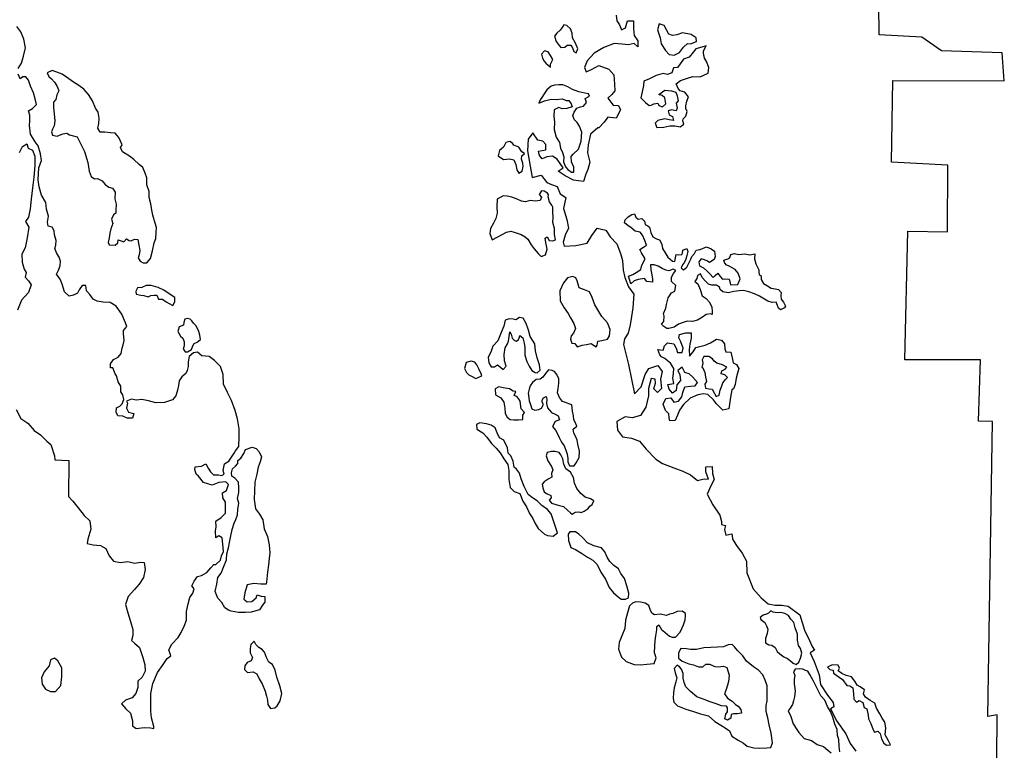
# Model space of a CAD drawing. Extents: x 85497 to 314014, y 760654 to 894511.
# Tile 11 of 25: x 134271 to 154966, y 842303 to 857671. Entities that reach past the tile are written whole.
import ezdxf

# ---------------------------------------------------------------- set-up
doc = ezdxf.new("R2010")
doc.units = 0
doc.layers.add('-RPA', color=1, linetype='CONTINUOUS')
doc.layers.add('RPA', color=3, linetype='CONTINUOUS')

msp = doc.modelspace()

# ---------------------------------------------------------------- linework, layer by layer
at = {"layer": '-RPA', "color": 0}
for points in [[(148495, 857210), (148487, 857293), (148387, 857361), (148203, 857396), (148085, 857355), (147993, 857339), (147918, 857364), (147868, 857457), (147818, 857549), (147710, 857584), (147675, 857458), (147733, 857290), (147757, 857165), (147848, 857021), (147923, 856937), (148024, 856928), (148141, 856978), (148226, 857094), (148310, 857169), (148369, 857160)], [(148703, 857124), (148611, 857092), (148485, 857059), (148434, 856992), (148342, 856884), (148224, 856843), (148156, 856743), (148097, 856668), (148013, 856660), (147979, 856551), (147887, 856519), (147795, 856536), (147652, 856495), (147509, 856429), (147391, 856380), (147382, 856288), (147356, 856154), (147330, 856028), (147422, 855927), (147505, 855868), (147547, 855876), (147597, 855901), (147681, 855917), (147706, 855866), (147781, 855841), (147849, 855899), (147833, 856025), (147775, 856075), (147708, 856101), (147834, 856192), (147968, 856175), (148060, 856149), (148093, 856073), (148109, 855964), (148067, 855914), (148091, 855813), (148066, 855755), (147974, 855772), (147898, 855756), (147923, 855672), (147989, 855638), (148014, 855554), (147922, 855563), (147830, 855589), (147687, 855548), (147628, 855498), (147661, 855406), (147812, 855413), (147938, 855438), (148038, 855437), (148155, 855419), (148231, 855477), (148206, 855545), (148215, 855586), (148274, 855645), (148300, 855737), (148275, 855804), (148276, 855862), (148293, 855954), (148327, 856046), (148253, 856147), (148152, 856173), (148111, 856224), (148070, 856325), (148162, 856391), (148305, 856440), (148422, 856473), (148573, 856472), (148741, 856546), (148759, 856663), (148710, 856789), (148668, 856865), (148644, 856966), (148644, 857016)], [(147415, 852643), (147341, 852769), (147308, 852837), (147384, 852886), (147443, 852928), (147410, 853029), (147360, 853138), (147310, 853205), (147210, 853223), (147118, 853299), (147060, 853333), (146985, 853400), (146994, 853459), (147061, 853525), (147137, 853575), (147196, 853591), (147220, 853516), (147270, 853474), (147346, 853490), (147404, 853431), (147420, 853364), (147471, 853338), (147512, 853304), (147537, 853195), (147578, 853103), (147653, 853060), (147720, 853043), (147769, 852951), (147785, 852858), (147835, 852766), (147893, 852673), (147993, 852589), (148043, 852588), (148052, 852664), (148069, 852731), (148120, 852722), (148187, 852730), (148204, 852763), (148212, 852822), (148296, 852855), (148313, 852796), (148295, 852712), (148270, 852637), (148244, 852570), (148202, 852512), (148176, 852453), (148226, 852411), (148294, 852469), (148336, 852553), (148379, 852636), (148396, 852687), (148455, 852753), (148489, 852820), (148573, 852836), (148707, 852894), (148807, 852851), (148874, 852800), (148890, 852691), (148865, 852625), (148772, 852567), (148714, 852601), (148663, 852618), (148597, 852643), (148546, 852577), (148562, 852493), (148645, 852450), (148712, 852391), (148779, 852324), (148845, 852248), (148887, 852289), (148946, 852339), (148996, 852272), (149046, 852213), (149088, 852221), (149180, 852212), (149196, 852161), (149213, 852094), (149363, 852102), (149415, 852219), (149374, 852336), (149307, 852420), (149199, 852480), (149123, 852514), (149082, 852564), (149074, 852615), (149158, 852639), (149200, 852672), (149217, 852731), (149293, 852756), (149385, 852730), (149510, 852746), (149619, 852728), (149720, 852744), (149719, 852644), (149744, 852535), (149810, 852408), (149809, 852358), (149817, 852308), (149859, 852282), (149859, 852207), (149908, 852123), (149992, 852072), (150067, 852021), (150150, 852012), (150217, 851995), (150275, 851936), (150267, 851861), (150274, 851794), (150324, 851726), (150366, 851642), (150349, 851609), (150264, 851568), (150223, 851601), (150198, 851660), (150173, 851727), (150090, 851720), (149998, 851754), (149923, 851796), (149823, 851855), (149714, 851907), (149597, 851949), (149488, 851975), (149396, 851967), (149279, 851951), (149161, 851927), (149052, 851945), (148994, 851995), (148978, 852046), (148919, 852088), (148819, 852089), (148752, 852106), (148685, 852173), (148619, 852249), (148578, 852325), (148519, 852292), (148501, 852225), (148459, 852167), (148526, 852116), (148575, 851998), (148616, 851864), (148700, 851805), (148766, 851737), (148816, 851628), (148823, 851536), (148823, 851469), (148790, 851486), (148697, 851470), (148621, 851412), (148520, 851354), (148411, 851321), (148303, 851330), (148219, 851305), (148118, 851264), (148025, 851206), (147916, 851174), (147874, 851174), (147807, 851216), (147758, 851267), (147808, 851325), (147817, 851434), (147801, 851493), (147852, 851601), (147869, 851677), (147904, 851819), (147972, 851927), (148039, 851960), (148065, 852077), (147973, 852162), (147974, 852204), (147974, 852254), (148016, 852329), (148059, 852396), (148009, 852421), (147916, 852388), (147849, 852406), (147774, 852440), (147691, 852490), (147607, 852516), (147532, 852517), (147539, 852408), (147555, 852307), (147572, 852215), (147571, 852148), (147454, 852165), (147404, 852224), (147270, 852209), (147186, 852176), (147118, 852117), (147069, 852277), (147162, 852310), (147229, 852351), (147330, 852418), (147347, 852510)], [(147761, 850580), (147728, 850622), (147687, 850731), (147796, 850722), (147821, 850814), (147889, 850872), (148023, 850854), (148072, 850762), (148097, 850670), (148197, 850669), (148215, 850761), (148165, 850895), (148124, 850979), (148141, 851046), (148276, 851087), (148385, 851087), (148384, 850969), (148358, 850844), (148340, 850735), (148348, 850593), (148424, 850684), (148483, 850776), (148676, 850825), (148794, 850874), (148920, 850949), (149020, 850931), (149087, 850855), (149094, 850746), (149111, 850688), (149219, 850679), (149244, 850561), (149268, 850452), (149335, 850418), (149385, 850334), (149359, 850234), (149333, 850133), (149307, 849999), (149273, 849907), (149239, 849883), (149213, 849732), (149187, 849581), (149178, 849489), (149052, 849457), (148919, 849592), (148852, 849676), (148736, 849786), (148644, 849803), (148526, 849779), (148367, 849713), (148223, 849580), (148139, 849455), (148096, 849354), (148045, 849237), (147936, 849230), (147920, 849297), (147912, 849381), (147845, 849448), (147796, 849583), (147855, 849700), (147956, 849716), (148022, 849623), (148115, 849647), (148191, 849739), (148208, 849831), (148251, 849948), (148368, 849964), (148469, 849972), (148520, 850038), (148412, 850156), (148345, 850224), (148253, 850250), (148195, 850359), (148103, 850293), (148144, 850200), (148160, 850083), (148084, 849991), (148066, 849874), (147990, 849816), (147924, 849900), (147891, 850001), (148017, 850017), (148001, 850134), (148010, 850226), (148019, 850335), (147953, 850444), (147878, 850504), (147828, 850546)], [(151567, 843793), (151658, 843666), (151717, 843657), (151784, 843615), (151799, 843489), (151807, 843380), (151857, 843313), (151916, 843354), (151991, 843312), (152024, 843203), (152074, 843177), (152106, 843043), (152114, 842968), (152164, 842867), (152213, 842732), (152238, 842682), (152305, 842707), (152355, 842656), (152388, 842547), (152437, 842454), (152487, 842412), (152571, 842420), (152530, 842504), (152464, 842630), (152473, 842773), (152457, 842898), (152399, 842982), (152349, 843067), (152283, 843193), (152242, 843294), (152150, 843353), (152050, 843421), (152009, 843488), (152026, 843572), (151934, 843639), (151876, 843673), (151826, 843757), (151752, 843850), (151643, 843876), (151551, 843918), (151476, 843977), (151502, 844028), (151477, 844095), (151351, 844104), (151250, 844054), (151300, 844004), (151367, 843987), (151375, 843928)]]:
    msp.add_lwpolyline(points, close=True, dxfattribs=at)
at = {"layer": 'RPA', "color": 0}
for points in [[(154802, 841192), (154815, 843051), (154622, 843011), (154715, 849217), (154422, 849228), (154465, 850518), (152873, 850520), (152942, 853225), (153771, 853211), (153781, 854610), (152592, 854677), (152621, 856394), (154966, 856386), (154920, 856973), (153647, 857015), (153230, 857303), (152334, 857351), (152310, 859906)], [(146806, 857766), (146822, 857649), (146880, 857565), (146921, 857455), (147005, 857497), (147048, 857647), (147174, 857646), (147173, 857479), (147188, 857336), (147263, 857227), (147262, 857101), (147187, 857169), (147061, 857145), (146936, 857154), (146768, 857172), (146550, 857089), (146348, 856965), (146196, 856807), (146145, 856665), (146178, 856573), (146287, 856622), (146447, 856705), (146656, 856628), (146756, 856510), (146771, 856317), (146779, 856175), (146719, 856100), (146635, 856017), (146743, 855873), (146860, 855864), (146901, 855772), (146808, 855597), (146683, 855614), (146632, 855623), (146556, 855515), (146447, 855398), (146421, 855398), (146270, 855265), (146218, 855039), (146209, 854872), (146257, 854671), (146215, 854520), (146172, 854420), (146121, 854269), (145911, 854296), (145736, 854389), (145586, 854482), (145695, 854557), (145571, 854734), (145471, 854801), (145354, 854786), (145253, 854744), (145195, 854812), (145178, 854904), (145329, 854936), (145330, 855045), (145264, 855113), (145163, 855139), (145055, 855290), (144962, 855157), (144944, 854914), (145000, 854587), (145041, 854352), (145234, 854401), (145350, 854249), (145450, 854207), (145567, 854164), (145633, 854005), (145750, 853928), (145698, 853703), (145772, 853468), (145804, 853283), (145736, 853141), (145693, 852991), (145718, 852907), (145961, 852922), (146196, 852971), (146297, 853129), (146407, 853287), (146591, 853244), (146682, 853101), (146824, 852958), (146898, 852756), (146939, 852605), (146954, 852404), (146987, 852245), (147069, 852052), (147177, 851900), (147158, 851607), (147132, 851431), (147106, 851256), (147062, 851080), (146986, 850955), (146960, 850838), (147066, 850418), (147196, 849798), (147331, 849947), (147417, 850206), (147493, 850332), (147686, 850397), (147777, 850271), (147743, 850112), (147758, 849911), (147674, 849828), (147599, 849904), (147633, 850029), (147626, 850113), (147542, 850122), (147490, 849913), (147489, 849762), (147429, 849520), (147319, 849344), (147143, 849295), (147000, 849321), (146824, 849222), (146839, 849038), (146939, 848895), (147131, 848868), (147298, 848808), (147440, 848640), (147639, 848429), (147781, 848336), (148023, 848242), (148207, 848174), (148374, 848098), (148516, 847979), (148658, 848012), (148751, 848003), (148693, 848162), (148694, 848263), (148828, 848270), (148835, 848128), (148868, 848002), (148800, 847868), (148723, 847693), (148839, 847466), (148988, 847247), (149021, 847113), (149021, 847054), (149104, 847029), (149087, 846945), (149111, 846828), (149237, 846860), (149253, 846760), (149253, 846743), (149336, 846608), (149460, 846448), (149551, 846280), (149558, 846037), (149690, 845701), (149856, 845508), (150006, 845381), (150148, 845355), (150291, 845354), (150425, 845336), (150666, 845150), (150765, 844831), (150872, 844613), (150930, 844487), (150980, 844411), (150887, 844353), (150970, 844168), (151077, 843891), (151100, 843690), (151250, 843463), (151366, 843311), (151382, 843219), (151315, 843177), (151447, 842917), (151638, 842648), (151729, 842446), (151845, 842286)], [(134239, 856645), (134307, 856754), (134350, 856904), (134393, 857080), (134361, 857264), (134295, 857416), (134212, 857525)], [(134196, 849473), (134298, 849280), (134439, 849182), (134578, 849028), (134709, 848936), (134845, 848805), (134928, 848737), (135006, 848500), (135011, 848413), (135302, 848401), (135294, 847639), (135389, 847543), (135503, 847406), (135625, 847239), (135743, 847131), (135770, 846957), (135702, 846747), (135693, 846656), (135816, 846623), (135969, 846612), (136085, 846547), (136149, 846395), (136243, 846281), (136393, 846251), (136543, 846276), (136683, 846243), (136814, 846258), (136888, 846253), (136910, 846109), (136873, 845937), (136784, 845799), (136683, 845685), (136548, 845538), (136497, 845367), (136541, 845196), (136598, 845012), (136648, 844841), (136651, 844717), (136619, 844613), (136683, 844556), (136791, 844465), (136857, 844257), (136901, 844099), (136907, 843965), (136848, 843840), (136754, 843758), (136753, 843624), (136711, 843498), (136636, 843406), (136494, 843358), (136414, 843282), (136502, 843178), (136601, 843087), (136645, 842926), (136645, 842821), (136722, 842760), (136889, 842782), (137022, 842775), (137093, 842762), (137091, 842801), (137042, 842986), (137026, 843128), (137028, 843304), (137029, 843497), (137072, 843706), (137166, 843940), (137285, 844107), (137369, 844232), (137445, 844290), (137404, 844416), (137472, 844533), (137599, 844674), (137666, 844783), (137726, 844917), (137777, 845042), (137778, 845226), (137813, 845385), (137847, 845519), (137907, 845611), (137941, 845703), (137891, 845762), (137942, 845862), (138010, 845962), (138094, 845978), (138203, 846044), (138288, 846144), (138355, 846211), (138397, 846210), (138490, 846302), (138516, 846394), (138558, 846486), (138542, 846637), (138527, 846771), (138460, 846813), (138392, 846772), (138385, 846914), (138403, 847006), (138395, 847124), (138504, 847198), (138597, 847290), (138598, 847407), (138599, 847524), (138541, 847617), (138533, 847718), (138617, 847767), (138660, 847893), (138602, 847952), (138459, 847936), (138316, 847878), (138133, 847938), (138033, 848073), (137983, 848115), (137950, 848208), (137959, 848266), (138093, 848282), (138186, 848332), (138235, 848239), (138285, 848163), (138343, 848096), (138452, 848095), (138511, 848086), (138569, 848111), (138545, 848187), (138579, 848329), (138664, 848387), (138782, 848554), (138807, 848604), (138875, 848695), (138885, 848896), (138886, 849064), (138846, 849274), (138797, 849450), (138723, 849660), (138640, 849828), (138558, 850005), (138551, 850206), (138493, 850374), (138368, 850500), (138252, 850585), (138101, 850603), (138009, 850679), (137925, 850663), (137833, 850588), (137815, 850471), (137815, 850378), (137789, 850295), (137763, 850228), (137679, 850162), (137620, 850078), (137611, 849978), (137585, 849877), (137550, 849760), (137483, 849677), (137315, 849620), (137131, 849612), (136980, 849655), (136838, 849682), (136720, 849666), (136620, 849691), (136519, 849650), (136536, 849608), (136518, 849499), (136559, 849415), (136668, 849390), (136642, 849289), (136533, 849290), (136442, 849332), (136333, 849342), (136300, 849417), (136309, 849509), (136376, 849542), (136427, 849592), (136461, 849684), (136436, 849777), (136395, 849844), (136396, 849961), (136338, 850054), (136305, 850180), (136280, 850222), (136231, 850348), (136181, 850348), (136181, 850432), (136240, 850524), (136341, 850573), (136401, 850648), (136426, 850765), (136444, 850832), (136469, 850924), (136454, 851067), (136454, 851134), (136522, 851217), (136497, 851293), (136415, 851477), (136299, 851646), (136173, 851722), (136023, 851732), (135897, 851749), (135814, 851792), (135747, 851893), (135673, 851969), (135665, 852078), (135581, 852078), (135522, 851986), (135488, 851920), (135404, 851878), (135311, 851854), (135212, 851947), (135162, 852106), (135121, 852215), (135047, 852316), (135089, 852400), (135123, 852492), (135132, 852592), (135099, 852676), (135050, 852752), (135009, 852861), (135034, 852928), (135035, 853029), (135002, 853146), (134994, 853230), (134953, 853306), (134869, 853331), (134853, 853415), (134879, 853541), (134838, 853684), (134823, 853826), (134731, 853978), (134682, 854154), (134658, 854305), (134668, 854439), (134677, 854556), (134728, 854707), (134712, 854849), (134663, 855017), (134597, 855101), (134498, 855261), (134474, 855446), (134483, 855546), (134484, 855663), (134459, 855756), (134543, 855805), (134628, 855889), (134595, 856006), (134562, 856132), (134496, 856275), (134455, 856401), (134397, 856468), (134338, 856469), (134280, 856427), (134238, 856528)], [(134265, 854880), (134327, 855005), (134420, 855061), (134450, 854969), (134544, 854927), (134589, 854798), (134590, 854603), (134569, 854359), (134543, 854134), (134510, 853894), (134488, 853695), (134454, 853514), (134396, 853424), (134461, 853305), (134431, 853080), (134383, 852873), (134317, 852738), (134322, 852571), (134366, 852423), (134404, 852354), (134384, 852256), (134457, 852176), (134510, 852093), (134453, 851931), (134312, 851772), (134227, 851563)], [(151506, 842268), (151498, 842386), (151491, 842528), (151458, 842612), (151451, 842738), (151401, 842855), (151360, 842998), (151311, 843116), (151253, 843225), (151195, 843360), (151112, 843452), (151046, 843578), (150980, 843713), (150947, 843772), (150881, 843898), (150839, 843965), (150789, 843982), (150731, 844008), (150655, 844017), (150572, 844009), (150538, 843951), (150562, 843875), (150553, 843800), (150553, 843699), (150568, 843557), (150559, 843431), (150533, 843347), (150516, 843264), (150465, 843189), (150423, 843130), (150481, 843013), (150530, 842862), (150605, 842744), (150646, 842676), (150762, 842550), (150913, 842507), (151030, 842422), (151163, 842380), (151255, 842304), (151330, 842253)]]:
    msp.add_lwpolyline(points, dxfattribs=at)
for points in [[(145513, 857323), (145546, 857214), (145612, 857129), (145645, 857087), (145729, 857095), (145780, 857137), (145855, 857136), (145888, 857077), (145921, 857002), (145971, 856976), (146006, 857060), (145956, 857177), (145890, 857287), (145882, 857387), (145849, 857480), (145774, 857547), (145707, 857564), (145674, 857506), (145631, 857448), (145564, 857389)], [(145425, 856670), (145425, 856737), (145476, 856837), (145427, 856921), (145377, 856997), (145301, 857014), (145242, 856948), (145259, 856864), (145292, 856797), (145333, 856754)], [(136289, 853668), (136289, 853601), (136246, 853568), (136204, 853476), (136228, 853384), (136186, 853275), (136168, 853183), (136151, 853083), (136133, 852982), (136150, 852932), (136275, 852931), (136334, 852981), (136343, 853039), (136402, 853022), (136460, 852997), (136519, 853063), (136569, 853029), (136611, 853021), (136687, 853054), (136754, 853045), (136778, 852927), (136794, 852818), (136785, 852726), (136759, 852659), (136801, 852592), (136868, 852558), (136943, 852558), (137019, 852649), (137062, 852808), (137097, 852975), (137131, 853067), (137140, 853201), (137149, 853302), (137116, 853394), (137067, 853562), (137051, 853663), (137027, 853797), (136995, 853931), (136995, 854057), (136946, 854200), (136947, 854342), (136906, 854443), (136857, 854560), (136782, 854628), (136673, 854729), (136582, 854797), (136490, 854856), (136432, 854890), (136390, 854983), (136424, 855041), (136358, 855192), (136317, 855234), (136275, 855285), (136183, 855294), (136058, 855303), (135965, 855304), (135916, 855388), (135933, 855488), (135942, 855597), (135918, 855723), (135868, 855807), (135803, 855967), (135720, 856101), (135620, 856211), (135512, 856287), (135403, 856355), (135253, 856465), (135161, 856524), (135053, 856567), (134953, 856601), (134852, 856552), (134885, 856476), (134943, 856425), (135001, 856358), (135051, 856282), (135076, 856232), (135092, 856173), (135049, 856089), (135032, 855989), (134981, 855939), (134981, 855822), (134996, 855688), (135012, 855545), (134995, 855436), (134961, 855370), (134943, 855311), (134960, 855244), (135060, 855218), (135178, 855268), (135262, 855284), (135320, 855250), (135479, 855207), (135553, 855055), (135636, 854896), (135701, 854669), (135733, 854485), (135775, 854375), (135841, 854325), (135908, 854333), (136008, 854282), (136067, 854206), (136142, 854147), (136225, 854129), (136275, 854045), (136274, 853903), (136298, 853794)], [(145185, 855918), (145303, 855967), (145445, 856000), (145546, 855991), (145680, 856006), (145755, 855972), (145814, 855972), (145863, 855904), (145880, 855837), (145771, 855805), (145670, 855797), (145603, 855823), (145502, 855773), (145501, 855639), (145509, 855513), (145508, 855362), (145548, 855203), (145615, 855085), (145639, 854968), (145680, 854875), (145705, 854783), (145704, 854683), (145745, 854573), (145795, 854523), (145870, 854464), (145920, 854463), (145921, 854572), (145872, 854681), (145864, 854790), (145906, 854840), (146016, 854948), (146076, 855116), (146085, 855308), (146036, 855434), (145986, 855510), (145928, 855569), (145895, 855653), (145929, 855728), (145980, 855812), (146056, 855836), (146123, 855852), (146182, 855927), (146157, 856011), (146250, 856061), (146225, 856111), (146150, 856129), (146024, 856155), (145891, 856206), (145790, 856257), (145690, 856299), (145606, 856300), (145514, 856292), (145439, 856276), (145354, 856193), (145295, 856110), (145244, 856035), (145210, 855984)], [(144826, 854890), (144759, 854991), (144659, 855033), (144626, 855075), (144576, 855109), (144492, 855085), (144441, 854993), (144357, 854918), (144331, 854809), (144439, 854733), (144565, 854741), (144657, 854723), (144698, 854623), (144723, 854513), (144764, 854446), (144831, 854488), (144857, 854580), (144849, 854655), (144816, 854739), (144825, 854806), (144884, 854856)], [(145188, 853991), (145238, 853940), (145212, 853865), (145112, 853857), (145003, 853866), (144902, 853842), (144818, 853851), (144727, 853894), (144618, 853936), (144518, 853962), (144434, 853963), (144308, 853896), (144298, 853737), (144306, 853603), (144280, 853486), (144229, 853394), (144169, 853278), (144152, 853177), (144201, 853043), (144319, 853101), (144411, 853150), (144504, 853200), (144596, 853224), (144688, 853198), (144814, 853156), (144897, 853105), (144955, 853054), (145021, 852936), (145088, 852852), (145171, 852751), (145229, 852692), (145322, 852725), (145356, 852842), (145332, 852985), (145316, 853077), (145358, 853102), (145399, 853026), (145474, 853017), (145533, 853042), (145509, 853151), (145510, 853276), (145477, 853402), (145486, 853511), (145479, 853629), (145479, 853729), (145455, 853771), (145405, 853839), (145380, 853948), (145389, 853989), (145364, 854023), (145298, 854065), (145239, 854074)], [(146389, 850791), (146406, 850824), (146423, 850908), (146507, 850924), (146624, 850948), (146667, 851023), (146684, 851157), (146627, 851292), (146510, 851426), (146361, 851670), (146304, 851830), (146246, 851948), (146146, 851990), (146029, 852033), (145988, 852176), (145963, 852243), (145896, 852268), (145787, 852244), (145703, 852136), (145626, 851969), (145633, 851759), (145716, 851608), (145799, 851490), (145848, 851398), (145915, 851280), (145956, 851179), (145913, 851079), (145863, 851020), (145845, 850954), (145878, 850870), (145937, 850861), (145987, 850793), (146096, 850826), (146188, 850842), (146280, 850858), (146330, 850825)], [(136713, 851948), (136721, 851897), (136821, 851880), (136880, 851871), (136972, 851845), (137030, 851870), (137097, 851878), (137156, 851878), (137189, 851794), (137273, 851793), (137348, 851734), (137414, 851700), (137490, 851657), (137532, 851733), (137533, 851825), (137433, 851892), (137299, 851985), (137182, 852037), (137032, 852079), (136931, 852080), (136839, 852039), (136747, 852031), (136721, 851973)], [(144573, 851105), (144598, 851055), (144622, 850971), (144672, 850920), (144714, 850911), (144756, 850944), (144773, 850995), (144782, 851028), (144849, 850977), (144873, 850868), (144889, 850776), (144888, 850617), (144929, 850483), (144978, 850382), (145036, 850289), (145103, 850247), (145145, 850246), (145212, 850296), (145196, 850414), (145147, 850556), (145115, 850707), (145099, 850850), (145000, 851010), (144967, 851144), (144918, 851278), (144851, 851396), (144776, 851405), (144700, 851355), (144642, 851373), (144558, 851382), (144474, 851349), (144448, 851223), (144389, 851089), (144320, 850914), (144219, 850806), (144176, 850680), (144117, 850572), (144133, 850455), (144182, 850370), (144249, 850370), (144317, 850411), (144375, 850361), (144433, 850310), (144493, 850385), (144460, 850494), (144452, 850628), (144478, 850771), (144521, 850854), (144547, 850912)], [(137981, 851235), (137923, 851286), (137889, 851336), (137856, 851370), (137798, 851387), (137739, 851371), (137722, 851304), (137713, 851245), (137621, 851212), (137595, 851112), (137653, 851011), (137703, 850969), (137727, 850893), (137727, 850810), (137709, 850751), (137751, 850684), (137801, 850683), (137885, 850733), (137911, 850808), (137936, 850858), (138004, 850891), (138071, 850941), (138055, 851034), (138039, 851109)], [(148631, 850348), (148672, 850247), (148688, 850154), (148704, 850062), (148670, 850004), (148686, 849920), (148762, 849903), (148829, 849902), (148878, 849810), (148911, 849742), (148970, 849776), (148996, 849876), (149030, 849968), (149047, 850035), (149106, 850101), (149149, 850143), (149090, 850202), (149015, 850219), (149032, 850286), (149100, 850319), (149133, 850361), (149042, 850412), (148925, 850446), (148866, 850488), (148833, 850539), (148758, 850590), (148649, 850590), (148615, 850515), (148631, 850448), (148606, 850356)], [(143988, 850179), (143972, 850221), (143922, 850330), (143881, 850414), (143840, 850465), (143764, 850491), (143655, 850458), (143621, 850333), (143662, 850248), (143712, 850198), (143771, 850172), (143862, 850121)], [(145909, 849336), (145893, 849437), (145877, 849571), (145811, 849588), (145744, 849622), (145677, 849640), (145619, 849724), (145578, 849825), (145587, 849917), (145604, 850025), (145605, 850118), (145564, 850210), (145514, 850269), (145464, 850294), (145388, 850303), (145321, 850228), (145270, 850153), (145211, 850112), (145127, 850104), (145051, 850038), (145001, 849971), (144983, 849896), (144958, 849812), (144974, 849720), (144982, 849653), (145006, 849577), (145039, 849485), (145098, 849459), (145181, 849475), (145240, 849500), (145283, 849575), (145250, 849626), (145250, 849668), (145284, 849718), (145334, 849742), (145351, 849692), (145342, 849600), (145366, 849508), (145449, 849407), (145524, 849373), (145591, 849339), (145616, 849255), (145523, 849222), (145472, 849113), (145530, 849037), (145572, 848962), (145613, 848886), (145662, 848785), (145712, 848709), (145753, 848617), (145778, 848533), (145794, 848441), (145794, 848374), (145827, 848290), (145927, 848289), (145969, 848347), (146029, 848464), (146038, 848598), (146006, 848741), (145989, 848825), (145957, 848909), (145915, 848976), (145907, 849060), (145983, 849118), (145950, 849202), (145917, 849252), (145909, 849336)], [(144698, 849847), (144640, 849856), (144565, 849907), (144431, 849925), (144339, 849951), (144263, 849909), (144270, 849783), (144387, 849716), (144445, 849623), (144470, 849497), (144477, 849388), (144518, 849313), (144577, 849262), (144660, 849253), (144753, 849252), (144845, 849260), (144845, 849352), (144879, 849411), (144813, 849486), (144789, 849646), (144756, 849705), (144723, 849747), (144664, 849764)], [(143880, 849057), (144005, 848981), (144088, 848888), (144188, 848754), (144288, 848661), (144371, 848560), (144445, 848433), (144528, 848316), (144552, 848190), (144551, 847997), (144583, 847829), (144667, 847745), (144784, 847702), (144850, 847543), (144924, 847425), (144990, 847282), (145056, 847181), (145106, 847072), (145172, 846971), (145230, 846912), (145305, 846852), (145364, 846819), (145481, 846809), (145574, 846876), (145516, 847044), (145467, 847195), (145442, 847279), (145368, 847371), (145243, 847456), (145151, 847549), (145051, 847617), (144959, 847684), (144877, 847852), (144811, 848012), (144778, 848130), (144712, 848214), (144662, 848256), (144646, 848382), (144597, 848499), (144538, 848550), (144522, 848667), (144448, 848827), (144356, 848878), (144307, 848979), (144266, 849088), (144182, 849139), (144082, 849173), (143940, 849191), (143872, 849158)], [(138857, 848397), (138916, 848447), (138984, 848547), (139018, 848631), (139161, 848680), (139244, 848654), (139303, 848579), (139352, 848478), (139326, 848369), (139284, 848260), (139257, 848110), (139214, 847942), (139205, 847758), (139203, 847582), (139227, 847381), (139310, 847272), (139385, 847154), (139408, 846961), (139483, 846801), (139515, 846625), (139531, 846457), (139513, 846340), (139504, 846206), (139477, 846047), (139459, 845838), (139453, 845799), (139338, 845799), (139196, 845809), (139053, 845785), (139002, 845617), (138984, 845484), (139051, 845424), (139151, 845432), (139244, 845507), (139261, 845574), (139345, 845548), (139424, 845535), (139423, 845419), (139372, 845353), (139313, 845261), (139136, 845212), (139019, 845204), (138868, 845205), (138718, 845232), (138659, 845249), (138584, 845300), (138518, 845409), (138435, 845502), (138377, 845645), (138412, 845795), (138438, 845937), (138506, 846029), (138557, 846154), (138616, 846313), (138626, 846439), (138660, 846564), (138678, 846673), (138712, 846815), (138738, 846949), (138781, 847083), (138815, 847158), (138849, 847258), (138858, 847367), (138876, 847501), (138852, 847602), (138878, 847727), (138878, 847828), (138871, 847945), (138796, 848029), (138729, 848072), (138721, 848139), (138747, 848222), (138806, 848280), (138857, 848339)], [(146341, 847549), (146266, 847591), (146157, 847626), (146065, 847702), (145982, 847811), (145933, 847920), (145909, 848038), (145851, 848155), (145751, 848223), (145710, 848324), (145685, 848433), (145644, 848517), (145611, 848568), (145527, 848585), (145452, 848586), (145359, 848569), (145334, 848494), (145375, 848393), (145449, 848276), (145474, 848200), (145448, 848125), (145456, 848049), (145381, 848008), (145296, 847950), (145254, 847900), (145270, 847824), (145295, 847741), (145345, 847707), (145437, 847664), (145445, 847614), (145403, 847564), (145452, 847505), (145586, 847462), (145703, 847428), (145786, 847352), (145845, 847301), (145886, 847267), (145945, 847309), (146021, 847317), (146071, 847308), (146138, 847332), (146222, 847391), (146256, 847441), (146307, 847474)], [(145834, 846899), (145800, 846849), (145807, 846715), (145856, 846572), (145957, 846530), (146082, 846453), (146207, 846369), (146315, 846301), (146407, 846208), (146489, 846048), (146581, 845905), (146663, 845729), (146754, 845619), (146846, 845535), (146913, 845484), (147005, 845483), (147064, 845508), (147073, 845609), (147032, 845760), (146983, 845919), (146908, 846020), (146858, 846121), (146758, 846189), (146675, 846273), (146617, 846366), (146568, 846475), (146501, 846559), (146342, 846602), (146209, 846670), (146101, 846780), (146026, 846847), (145951, 846898)], [(147556, 845186), (147523, 845262), (147498, 845346), (147415, 845397), (147323, 845422), (147214, 845423), (147155, 845399), (147088, 845340), (147045, 845198), (147002, 845039), (146992, 844864), (146924, 844713), (146873, 844571), (146855, 844429), (146921, 844261), (147021, 844168), (147188, 844108), (147322, 844099), (147456, 844115), (147531, 844123), (147607, 844130), (147650, 844247), (147617, 844356), (147618, 844499), (147627, 844608), (147644, 844708), (147662, 844834), (147663, 844909), (147705, 844942), (147763, 844841), (147829, 844791), (147929, 844706), (147988, 844681), (148055, 844680), (148156, 844788), (148224, 844939), (148258, 845047), (148267, 845131), (148268, 845181), (148193, 845232), (148092, 845224), (148000, 845183), (147932, 845167), (147865, 845142), (147731, 845168), (147614, 845152)], [(149850, 845053), (149933, 844994), (149966, 844918), (149999, 844851), (149982, 844759), (149948, 844658), (149947, 844566), (150014, 844524), (150081, 844515), (150148, 844464), (150189, 844380), (150247, 844330), (150330, 844270), (150406, 844236), (150472, 844186), (150531, 844135), (150589, 844109), (150648, 844159), (150682, 844243), (150708, 844343), (150684, 844444), (150642, 844511), (150618, 844620), (150619, 844746), (150569, 844880), (150545, 844989), (150478, 845065), (150429, 845141), (150354, 845183), (150270, 845201), (150195, 845193), (150111, 845210), (150061, 845236), (150010, 845186), (149968, 845169), (149901, 845145), (149834, 845095)], [(139200, 844598), (139133, 844531), (139116, 844448), (139115, 844356), (139165, 844255), (139139, 844188), (139055, 844147), (139004, 844080), (138995, 844005), (139062, 843937), (139179, 843953), (139254, 843911), (139304, 843810), (139370, 843700), (139428, 843549), (139461, 843440), (139477, 843356), (139485, 843264), (139543, 843180), (139635, 843196), (139686, 843237), (139745, 843346), (139780, 843497), (139739, 843656), (139673, 843841), (139640, 843992), (139583, 844109), (139508, 844160), (139458, 844253), (139417, 844370), (139367, 844421), (139300, 844463), (139234, 844531)], [(148082, 843825), (148065, 843742), (148030, 843616), (148013, 843516), (148004, 843390), (148020, 843315), (148095, 843239), (148270, 843171), (148412, 843128), (148580, 843068), (148747, 843025), (148880, 842907), (149005, 842830), (149097, 842779), (149189, 842712), (149238, 842603), (149371, 842518), (149488, 842450), (149563, 842391), (149705, 842356), (149823, 842347), (149974, 842354), (150057, 842362), (150092, 842463), (150068, 842664), (150027, 842840), (149995, 842983), (149962, 843117), (149963, 843243), (149980, 843343), (149982, 843502), (149983, 843661), (149942, 843779), (149892, 843888), (149801, 843989), (149692, 844057), (149551, 844175), (149468, 844293), (149360, 844403), (149293, 844479), (149243, 844529), (149159, 844522), (149067, 844480), (148941, 844473), (148799, 844465), (148648, 844458), (148497, 844426), (148371, 844427), (148288, 844436), (148170, 844445), (148119, 844353), (148119, 844244), (148194, 844177), (148336, 844125), (148436, 844099), (148536, 844057), (148628, 844056), (148696, 844114), (148771, 844114), (148880, 844063), (148955, 844062), (149064, 844070), (149131, 844044), (149180, 843885), (149171, 843751), (149145, 843676), (149119, 843584), (149085, 843492), (149151, 843399), (149243, 843340), (149318, 843264), (149376, 843230), (149426, 843163), (149443, 843087), (149350, 843071), (149275, 843071), (149224, 843055), (149216, 842980), (149148, 842938), (149090, 842964), (149116, 843064), (149149, 843114), (149150, 843198), (149125, 843232), (149025, 843241), (148908, 843283), (148782, 843326), (148657, 843369), (148507, 843429), (148373, 843539), (148274, 843640), (148241, 843732), (148216, 843824), (148217, 843917), (148184, 844009), (148142, 844060), (148092, 844093), (148025, 844027), (148049, 843935)], [(134746, 843695), (134811, 843589), (134921, 843537), (135025, 843537), (135133, 843668), (135155, 843853), (135154, 844036), (135076, 844182), (135000, 844239), (134917, 844206), (134888, 844080), (134786, 843955), (134730, 843830)]]:
    msp.add_lwpolyline(points, close=True, dxfattribs=at)

doc.saveas('drawing.dxf')
